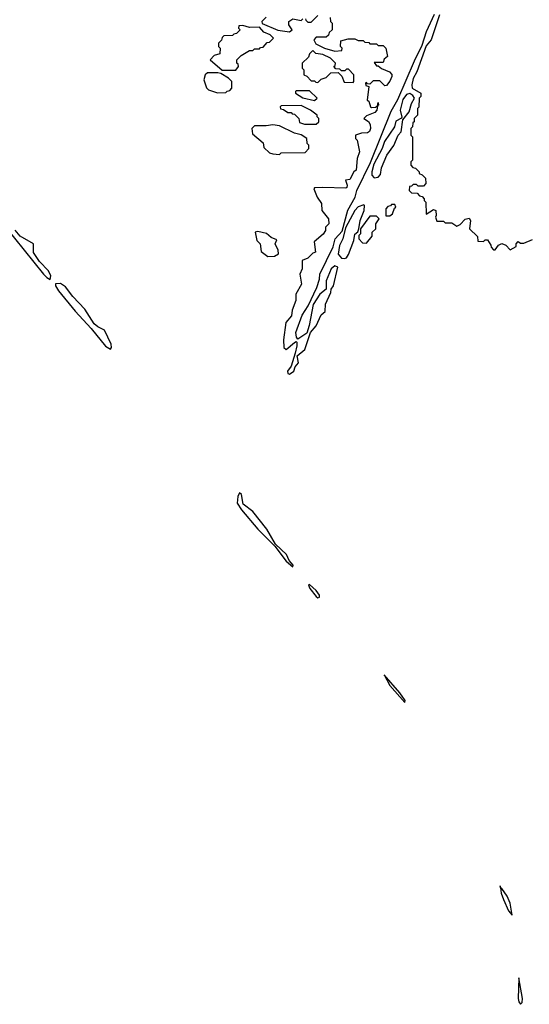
# Model space of a CAD drawing. Extents: x 2701205 to 2963787, y 496209 to 720276.
# Tile 31 of 154: x 2709752 to 2712798, y 705810 to 711695. Entities that reach past the tile are written whole.
import ezdxf

# ---------------------------------------------------------------- set-up
doc = ezdxf.new("R2010")
doc.units = 0

msp = doc.modelspace()

# ---------------------------------------------------------------- linework, layer by layer
at = {"layer": '0CON05XD'}
for points in [[(2711225, 711710), (2711200, 711685), (2711201.7, 711671.7), (2711295, 711633.3), (2711365, 711622.5), (2711380, 711635), (2711360, 711665), (2711360, 711685), (2711385, 711700), (2711435, 711690), (2711445, 711700)], [(2711608.3, 711708.3), (2711610, 711685), (2711620, 711675), (2711620, 711635), (2711601.7, 711618.3), (2711598.3, 711601.7), (2711585, 711590), (2711525, 711590), (2711510, 711575), (2711521.7, 711551.7), (2711574.1, 711524.1), (2711635, 711507.5), (2711678.3, 711511.7), (2711680, 711525), (2711670, 711535), (2711671.7, 711568.3), (2711715, 711580), (2711755, 711580), (2711775, 711570), (2711805, 711570), (2711815, 711560), (2711838.3, 711558.3), (2711845, 711550), (2711885, 711550), (2711895, 711540), (2711925, 711540), (2711940, 711525), (2711950, 711475), (2711931.7, 711458.3), (2711925, 711440), (2711871.7, 711438.3), (2711885, 711420), (2711895, 711420), (2711915, 711402.5), (2711963, 711383), (2711976.7, 711366.7), (2711976.2, 711355), (2711965, 711327.5), (2711945, 711302.5), (2711935, 711300), (2711905, 711330), (2711865, 711330), (2711845, 711310), (2711831.7, 711311.7), (2711825, 711320), (2711820, 711315), (2711821.7, 711301.7), (2711840, 711295), (2711830, 711215), (2711838.3, 711208.3), (2711850, 711175), (2711855, 711170), (2711878.3, 711171.7), (2711890, 711180), (2711895, 711200), (2711897.5, 711185), (2711890, 711180), (2711887.5, 711155), (2711875, 711140), (2711825, 711120), (2711810, 711105), (2711836.4, 711086.4), (2711847.7, 711067.7), (2711850, 711045), (2711843, 711027), (2711831.7, 711018.3), (2711795, 711017.5), (2711760, 711005), (2711760, 710985), (2711770, 710975), (2711783.8, 710905), (2711770, 710865), (2711762.5, 710795), (2711750, 710785), (2711725, 710740), (2711700, 710735), (2711710, 710705), (2711708.3, 710691.7), (2711701.7, 710688.3), (2711565, 710692.5), (2711515, 710690), (2711510, 710685), (2711530, 710635), (2711557, 710597), (2711557.5, 710555), (2711597.5, 710505), (2711600, 710475), (2711580, 710455), (2711580, 710435), (2711566.4, 710413.6), (2711513, 710367), (2711520, 710305), (2711505, 710300), (2711475, 710270), (2711440, 710255), (2711440, 710205), (2711427.5, 710175), (2711437.5, 710115), (2711402.5, 710055), (2711403, 710017), (2711380.7, 709959.3), (2711376.2, 709925), (2711342.5, 709885), (2711328.3, 709781.7), (2711330.8, 709735), (2711344.1, 709724.1), (2711395, 709766.2), (2711405, 709772.5), (2711407.7, 709767.7), (2711408.9, 709745), (2711398.8, 709701.2), (2711374.2, 709625), (2711353.6, 709595), (2711355, 709581.2), (2711365, 709576.7), (2711390, 709595), (2711399.3, 709620.7), (2711417.8, 709645), (2711410, 709685), (2711456.2, 709723.8), (2711490, 709825), (2711524.2, 709865.8), (2711555, 709930), (2711578.3, 709951.7), (2711580, 709995), (2711611.2, 710065), (2711613.3, 710085), (2711628.8, 710105), (2711653.8, 710215), (2711635, 710224.2), (2711614.8, 710205.2), (2711584.7, 710135), (2711583.1, 710085), (2711545.4, 710055), (2711506.6, 709993.4), (2711483.3, 709866.7), (2711467.7, 709822.3), (2711415, 709786.2), (2711406.8, 709796.8), (2711401.8, 709825), (2711441.3, 709928.7), (2711475.8, 709984.2), (2711528.2, 710095), (2711543.3, 710145), (2711545.4, 710175), (2711625, 710337.5), (2711638.2, 710385), (2711679.5, 710430.5), (2711713.3, 710556.7), (2711756.5, 710635), (2711768.2, 710675), (2711849.1, 710840.9), (2711972, 711148), (2712011.5, 711218.5), (2712111.6, 711448.4), (2712157.4, 711542.6), (2712184.3, 711625), (2712232, 711728)], [(2711460, 711700), (2711461.7, 711691.7), (2711475, 711680), (2711495, 711680), (2711535, 711720)], [(2712261.1, 711725), (2712210.9, 711575), (2712181.9, 711538.1), (2712126, 711384), (2712105, 711344), (2712095.4, 711305), (2712098.6, 711285), (2712150, 711255), (2712150, 711235), (2712140, 711225), (2712138.3, 711171.7), (2712130, 711165), (2712130, 711125), (2712110, 711105), (2712110, 711085), (2712101.7, 711078.3), (2712100, 711055), (2712090, 711045), (2712090, 711005), (2712100, 710995), (2712100, 710855), (2712090, 710845), (2712090, 710825), (2712101.7, 710811.7), (2712118.3, 710808.3), (2712140, 710785), (2712140, 710775), (2712158.3, 710768.3), (2712178.3, 710748.3), (2712180, 710715), (2712165, 710700), (2712135, 710700), (2712125, 710710), (2712105, 710710), (2712095, 710700), (2712081.7, 710698.3), (2712080, 710675), (2712095, 710660), (2712128.3, 710658.3), (2712141.7, 710641.7), (2712158.3, 710638.3), (2712170, 710625), (2712170, 710615), (2712180, 710605), (2712181.7, 710531.7), (2712225, 710560), (2712240, 710555), (2712242.5, 710525), (2712237.5, 710515), (2712245, 710490), (2712285, 710490), (2712295, 710480), (2712335, 710480), (2712365, 710460), (2712385, 710470), (2712415, 710502.5), (2712438.3, 710508.3), (2712447.5, 710495), (2712440, 710445), (2712488.3, 710398.3), (2712491.7, 710371.7), (2712525, 710370), (2712535, 710380), (2712548.3, 710378.3), (2712568.3, 710348.3), (2712570, 710335), (2712585, 710320), (2712595, 710320), (2712613.3, 710346.7), (2712635, 710357.5), (2712658.3, 710348.3), (2712685, 710320), (2712720, 710340), (2712720, 710355), (2712731.7, 710368.3), (2712745, 710360), (2712765, 710360), (2712818.3, 710381.7)], [(2710963, 711393), (2711045, 711393.3), (2711060, 711415), (2711058.3, 711428.3), (2711050, 711435), (2711050, 711455), (2711075, 711480), (2711125, 711510), (2711145, 711510), (2711155, 711520), (2711185, 711520), (2711191.7, 711528.3), (2711208.3, 711531.7), (2711231.7, 711558.3), (2711245, 711560), (2711270, 711585), (2711250, 711605), (2711211.2, 711621.2), (2711185, 711650), (2711125, 711647.5), (2711085, 711660), (2711061.7, 711658.3), (2711060, 711645), (2711070, 711635), (2711048.3, 711611.7), (2711031.7, 711608.3), (2711025, 711600), (2710971.7, 711598.3), (2710961.7, 711588.3), (2710958.3, 711571.7), (2710940, 711555), (2710940, 711535), (2710950, 711525), (2710948.3, 711491.7), (2710915, 711480), (2710890, 711455), (2710963, 711393)], [(2711745, 711320), (2711750, 711325), (2711750, 711365), (2711718.3, 711398.3), (2711705, 711400), (2711695, 711390), (2711675, 711390), (2711665, 711400), (2711641.7, 711401.7), (2711630, 711415), (2711638.3, 711421.7), (2711640, 711435), (2711610, 711465), (2711565, 711486.7), (2711523, 711493), (2711505, 711510), (2711485, 711490), (2711478.3, 711471.7), (2711440, 711435), (2711440, 711405), (2711450, 711395), (2711450, 711365), (2711468.3, 711358.3), (2711495, 711330), (2711515, 711330), (2711521.7, 711321.7), (2711535, 711320), (2711555, 711340), (2711585, 711350), (2711611.7, 711378.3), (2711655, 711380), (2711678.3, 711358.3), (2711691.7, 711321.7), (2711745, 711320)], [(2710935, 711257.5), (2710985, 711260), (2710991.7, 711268.3), (2711008.3, 711271.7), (2711020, 711285), (2711020, 711325), (2711000, 711345), (2710955, 711372.5), (2710936.7, 711376.7), (2710875, 711377.5), (2710860, 711365), (2710852.5, 711335), (2710868.3, 711288.3), (2710880, 711275), (2710935, 711257.5)], [(2711515, 711212.5), (2711530, 711225), (2711485, 711270), (2711405, 711270), (2711400, 711265), (2711400, 711255), (2711445, 711227.5), (2711515, 711212.5)], [(2711870.3, 710750.3), (2711895, 710754.4), (2711909.6, 710770.4), (2711915, 710810), (2711947.5, 710885), (2711987.9, 710942.1), (2712014.3, 711005), (2712032, 711025), (2712043, 711097), (2712080, 711145), (2712094.3, 711195), (2712112.5, 711225), (2712102, 711242), (2712085, 711254), (2712065, 711246.9), (2712041.9, 711218.1), (2712026.9, 711155), (2712037, 711113), (2712033.9, 711106.1), (2712000.8, 711089.2), (2711991.8, 711055), (2711932.3, 710967.7), (2711919.1, 710925), (2711868.6, 710831.4), (2711856.8, 710785), (2711857.5, 710765), (2711870.3, 710750.3)], [(2711525, 711070), (2711540, 711085), (2711540, 711105), (2711530, 711115), (2711530, 711125), (2711490, 711155), (2711435, 711182.5), (2711315, 711180), (2711310, 711175), (2711311.7, 711161.7), (2711328.3, 711158.3), (2711355, 711140), (2711375, 711140), (2711381.7, 711131.7), (2711395, 711130), (2711420, 711105), (2711425, 711080), (2711455, 711070), (2711525, 711070)], [(2711305, 710890), (2711315, 710900), (2711458.3, 710901.7), (2711480, 710925), (2711480, 710945), (2711470, 710955), (2711467.5, 710985), (2711435, 711007.5), (2711395, 711016.7), (2711305, 711060), (2711265, 711066.7), (2711225, 711060), (2711155, 711060), (2711140, 711045), (2711143, 711013), (2711208.3, 710958.3), (2711211.7, 710931.7), (2711245, 710900), (2711265, 710892.5), (2711305, 710890)], [(2711693.3, 710266.7), (2711705, 710272), (2711718.1, 710291.9), (2711750, 710375), (2711755, 710412.5), (2711772.5, 710427.5), (2711780, 710445), (2711786.7, 710495), (2711811.4, 710555), (2711813.9, 710583.9), (2711809.2, 710589.2), (2711775, 710577.3), (2711755.9, 710555), (2711700, 710450), (2711684.6, 710385), (2711664.4, 710345.6), (2711655, 710293.3), (2711675, 710270), (2711693.3, 710266.7)], [(2711941.7, 710521.7), (2711965, 710522.5), (2711980, 710535), (2711991.7, 710568.3), (2712000, 710575), (2711995, 710590), (2711975, 710590), (2711968.3, 710581.7), (2711951.7, 710578.3), (2711940, 710565), (2711941.7, 710521.7)], [(2709603.1, 710533.1), (2709894.8, 710174.8), (2709915, 710153.4), (2709935, 710143.1)], [(2711825, 710360), (2711858.3, 710401.7), (2711860, 710425), (2711880, 710445), (2711880, 710475), (2711900, 710505), (2711885, 710520), (2711845, 710520), (2711790, 710445), (2711790, 710415), (2711780, 710405), (2711780, 710385), (2711801.7, 710361.7), (2711825, 710360)], [(2709935, 710143.1), (2709938.7, 710165), (2709925, 710193.3), (2709870.6, 710250.6), (2709833.5, 710303.5), (2709834.4, 710354.4), (2709755, 710400.5), (2709725, 710436.7)], [(2711235, 710280), (2711275, 710282.5), (2711300, 710295), (2711297, 710317), (2711280, 710355), (2711288.3, 710378.3), (2711255, 710392.5), (2711226.4, 710416.4), (2711175, 710430), (2711160, 710425), (2711170, 710375), (2711190, 710355), (2711195, 710310), (2711235, 710280)], [(2710295, 709726.2), (2710300, 709735), (2710298.2, 709755), (2710258.9, 709838.9), (2710218.7, 709858.7), (2710197.5, 709877.5), (2710141.8, 709965), (2710070.2, 710040.2), (2710025, 710098.2), (2709995, 710117.3), (2709965, 710116.7), (2709965.6, 710105), (2709984.1, 710075), (2710083.4, 709953.4), (2710180, 709850), (2710265, 709744.6), (2710295, 709726.2)], [(2711385, 708424.3), (2711385.8, 708435), (2711363.5, 708463.5), (2711347.5, 708497.5), (2711280.2, 708560.2), (2711229.9, 708649.9), (2711145.3, 708755.3), (2711088.6, 708798.6), (2711077.4, 708857.4), (2711065, 708866.2), (2711055.6, 708844.4), (2711052.7, 708805), (2711077.7, 708765), (2711175, 708648.9), (2711277.5, 708547.5), (2711345, 708458.1), (2711385, 708424.3)], [(2711535, 708240), (2711545, 708243.8), (2711545, 708256), (2711525, 708284.2), (2711485, 708318.8), (2711477.5, 708315), (2711485.8, 708295), (2711525, 708247.1), (2711535, 708240)], [(2712055, 707614.2), (2712055.6, 707625), (2712025, 707672), (2711931.7, 707778.3), (2711964.6, 707715), (2712055, 707614.2)], [(2712695, 706343.3), (2712685, 706413.8), (2712666.9, 706456.9), (2712635, 706502), (2712626.5, 706506.2), (2712625, 706517.5), (2712626.5, 706506.2), (2712630.8, 706475), (2712645, 706435.8), (2712675, 706369.2), (2712695, 706343.3)], [(2712745, 705810), (2712755, 705820), (2712756.9, 705845), (2712735, 705967.5), (2712730.9, 705845), (2712735, 705824), (2712745, 705810)]]:
    msp.add_lwpolyline(points, dxfattribs=at)

doc.saveas('drawing.dxf')
